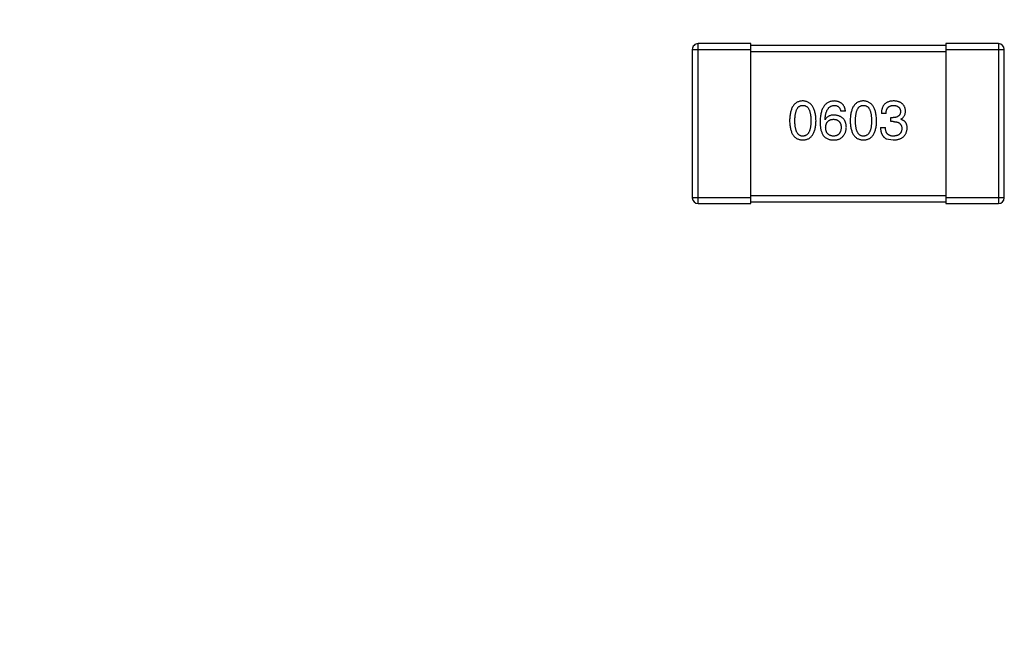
# Model space of a CAD drawing. Header units: inches. Extents: x -100 to 126, y -58 to 58.
# Tile 19 of 118: x 72.05 to 77.1, y -27.63 to -24.5. Entities that reach past the tile are written whole.
import ezdxf

# ---------------------------------------------------------------- set-up
doc = ezdxf.new("R2010")
doc.units = ezdxf.units.IN
doc.header["$LTSCALE"] = 1.21
doc.header["$MEASUREMENT"] = 0
doc.header["$PDMODE"] = 3
doc.header["$PDSIZE"] = 0.3125
doc.layers.get('0').update_dxf_attribs({"linetype": 'CONTINUOUS'})
doc.layers.get('Defpoints').update_dxf_attribs({"linetype": 'CONTINUOUS'})
doc.styles.get("Standard").update_dxf_attribs({"font": 'txt', "width": 0.8})
doc.dimstyles.get("Standard").update_dxf_attribs({"dimtxt": 0.15625, "dimasz": 0.1875, "dimexe": 0.125, "dimexo": 0.0625, "dimgap": 0.09, "dimtad": 0, "dimtih": 1, "dimtoh": 1, "dimzin": 4, "dimdsep": 46, "dimtxsty": 'STANDARD', "dimblk": '_FILLED', "dimblk1": '_FILLED', "dimblk2": '_FILLED', "dimcen": 0.09, "dimazin": 1, "dimtp": 0.01, "dimtm": 0.01, "dimtfac": 1, "dimtofl": 0, "dimtmove": 0, "dimatfit": 3, "dimldrblk": '_FILLED', "dimfxl": 1, "dimtolj": 1, "dimtzin": 4, "dimarcsym": 0})

# ---------------------------------------------------------------- blocks, each defined once
blk = doc.blocks.new('_FILLED')
at = {"color": 0, "linetype": 'ByBlock'}
blk.add_solid([(0, 0), (-1, 0.1667), (-1, -0.1667)], dxfattribs=at)
blk = doc.blocks.new('*D16')
at = {"color": 0, "lineweight": -2}
for p, q in [((76.8362, 41.7108), (39.6185, 41.7108)), ((39.7435, 40.2108), (39.7435, -4.8825)), ((39.7435, -56.2892), (39.7435, -11.1958)), ((61.686, -57.7892), (39.6185, -57.7892))]:
    blk.add_line(p, q, dxfattribs=at)
at = {"layer": 'Defpoints', "color": 0}
for p in [(76.8987, 41.7108), (39.7435, -57.7892), (61.7485, -57.7892)]:
    blk.add_point(p, dxfattribs=at)
at = {"color": 0, "lineweight": -2, "xscale": 1.5, "yscale": 1.5, "zscale": 1.5}
for p, rotation in [((39.7435, 41.7108), 90), ((39.7435, -57.7892), 270)]:
    blk.add_blockref('_FILLED', p, dxfattribs=dict(at, rotation=rotation))
at = {"color": 0, "insert": (39.7435, -8.0392), "char_height": 2, "attachment_point": 5, "rotation": 90}
blk.add_mtext('\\A1;99.50', dxfattribs=at)

msp = doc.modelspace()

# ---------------------------------------------------------------- linework, layer by layer
at = {"color": 7, "linetype": 'Continuous'}
for p, q in [((75.7992, -24.6241), (75.5292, -24.6241)), ((75.5292, -25.4441), (75.5292, -24.6241)), ((75.7992, -25.4441), (75.7992, -24.6241)), ((76.7992, -24.6341), (75.7992, -24.6341)), ((77.0692, -24.6241), (76.7992, -24.6241)), ((76.7992, -24.6241), (76.7992, -25.4441)), ((77.0692, -24.6241), (77.0692, -25.4441)), ((75.4992, -24.6541), (75.7992, -24.6541)), ((75.4992, -24.6541), (75.4992, -25.4141)), ((75.7992, -24.6641), (76.7992, -24.6641)), ((76.7992, -24.6541), (77.0992, -24.6541)), ((77.0992, -25.4141), (77.0992, -24.6541)), ((76.2847, -24.9703), (76.2607, -24.9703)), ((76.4928, -24.9823), (76.4688, -24.9823)), ((76.1809, -25.014), (76.1798, -25.0129)), ((76.5169, -25.0031), (76.53, -25.0031)), ((76.5169, -25.0239), (76.5169, -25.0031)), ((76.5289, -25.0239), (76.5169, -25.0239)), ((76.5682, -25.0107), (76.5682, -25.0118)), ((76.4644, -25.0545), (76.4896, -25.0545)), ((76.4939, -25.1113), (76.53, -25.1178)), ((75.7992, -25.4141), (75.4992, -25.4141)), ((75.5292, -25.4441), (75.7992, -25.4441)), ((76.7992, -25.4041), (75.7992, -25.4041)), ((75.7992, -25.4341), (76.7992, -25.4341)), ((77.0992, -25.4141), (76.7992, -25.4141)), ((76.7992, -25.4441), (77.0692, -25.4441))]:
    msp.add_line(p, q, dxfattribs=at)
for centre, start, end in [((75.5292, -24.6541), 89.9999, 179.9999), ((77.0692, -24.6541), 359.9999, 89.9999), ((75.5292, -25.4141), 179.9999, 269.9999), ((77.0692, -25.4141), 269.9999, 359.9999)]:
    msp.add_arc(centre, 0.03, start, end, dxfattribs=at)
for points, knots in [([(76.0659, -24.9178), (76.0632, -24.918), (76.058, -24.9182), (76.0505, -24.9195), (76.0435, -24.9216), (76.037, -24.9244), (76.031, -24.9281), (76.0255, -24.9326), (76.0205, -24.9378), (76.016, -24.9438), (76.012, -24.9506), (76.0085, -24.9582), (76.0055, -24.9665), (76.003, -24.9756), (76.001, -24.9855), (75.9995, -24.9961), (75.9985, -25.0075), (75.9983, -25.0154), (75.9981, -25.0195)], [0, 0, 0, 0, 0.057911, 0.113262, 0.165956, 0.217443, 0.268511, 0.319665, 0.372, 0.426129, 0.483365, 0.543779, 0.607756, 0.676562, 0.749704, 0.827713, 0.911177, 1, 1, 1, 1]), ([(76.0254, -25.0195), (76.0255, -25.0163), (76.0255, -25.0102), (76.026, -25.0012), (76.0268, -24.9929), (76.0278, -24.9852), (76.0293, -24.9781), (76.031, -24.9717), (76.033, -24.9658), (76.0354, -24.9606), (76.0381, -24.9559), (76.0411, -24.9518), (76.0444, -24.9484), (76.0481, -24.9456), (76.0521, -24.9434), (76.0564, -24.9419), (76.0611, -24.941), (76.0642, -24.9409), (76.0659, -24.9408)], [0, 0, 0, 0, 0.096452, 0.187278, 0.271765, 0.350519, 0.423437, 0.491321, 0.554011, 0.612224, 0.666281, 0.717003, 0.764884, 0.811423, 0.856783, 0.902993, 0.950236, 1, 1, 1, 1]), ([(76.1336, -25.0195), (76.1335, -25.0155), (76.1331, -25.0077), (76.132, -24.9964), (76.1304, -24.9858), (76.1283, -24.976), (76.1258, -24.967), (76.1228, -24.9587), (76.1193, -24.9511), (76.1152, -24.9444), (76.1107, -24.9384), (76.1058, -24.9331), (76.1003, -24.9286), (76.0943, -24.9249), (76.0879, -24.922), (76.081, -24.9197), (76.0736, -24.9183), (76.0685, -24.918), (76.0659, -24.9178)], [0, 0, 0, 0, 0.088475, 0.171606, 0.249595, 0.322626, 0.391327, 0.455765, 0.516374, 0.573675, 0.628522, 0.681161, 0.732559, 0.783563, 0.83504, 0.887639, 0.942585, 1, 1, 1, 1]), ([(76.0659, -24.9408), (76.0676, -24.9409), (76.0708, -24.941), (76.0756, -24.9419), (76.08, -24.9434), (76.0841, -24.9456), (76.0879, -24.9484), (76.0913, -24.9518), (76.0944, -24.9559), (76.0972, -24.9605), (76.0996, -24.9658), (76.1017, -24.9717), (76.1035, -24.9781), (76.1049, -24.9852), (76.106, -24.9929), (76.1068, -25.0012), (76.1073, -25.0102), (76.1074, -25.0163), (76.1074, -25.0195)], [0, 0, 0, 0, 0.050604, 0.098688, 0.145699, 0.191791, 0.238625, 0.286717, 0.337546, 0.391814, 0.449755, 0.512106, 0.579685, 0.652048, 0.730262, 0.814146, 0.904281, 1, 1, 1, 1]), ([(76.2268, -24.9178), (76.224, -24.918), (76.2184, -24.9184), (76.2104, -24.9198), (76.203, -24.9221), (76.196, -24.9251), (76.1896, -24.929), (76.1837, -24.9337), (76.1783, -24.9392), (76.1736, -24.9455), (76.1693, -24.9525), (76.1656, -24.9604), (76.1624, -24.969), (76.1598, -24.9785), (76.1577, -24.9887), (76.1562, -24.9997), (76.155, -25.0115), (76.1548, -25.0197), (76.1546, -25.0239)], [0, 0, 0, 0, 0.058957, 0.115262, 0.16907, 0.221312, 0.273147, 0.324961, 0.377649, 0.432026, 0.488925, 0.549039, 0.612912, 0.680653, 0.753056, 0.830314, 0.912483, 1, 1, 1, 1]), ([(76.1798, -25.0129), (76.18, -25.0101), (76.1804, -25.0046), (76.1814, -24.9967), (76.1827, -24.9892), (76.1843, -24.9823), (76.1861, -24.9759), (76.1883, -24.9701), (76.1908, -24.9647), (76.1936, -24.9599), (76.1967, -24.9557), (76.2001, -24.9519), (76.2038, -24.9487), (76.2078, -24.9461), (76.2121, -24.9439), (76.2168, -24.9423), (76.2217, -24.9412), (76.225, -24.9409), (76.2268, -24.9408)], [0, 0, 0, 0, 0.089218, 0.173709, 0.252753, 0.326963, 0.397099, 0.462534, 0.524018, 0.582178, 0.637235, 0.689955, 0.741228, 0.791618, 0.841661, 0.892925, 0.945259, 1, 1, 1, 1]), ([(76.2847, -24.9703), (76.2845, -24.9683), (76.284, -24.9644), (76.2827, -24.9588), (76.2811, -24.9535), (76.2791, -24.9486), (76.2768, -24.944), (76.2741, -24.9398), (76.271, -24.936), (76.2676, -24.9325), (76.2637, -24.9294), (76.2595, -24.9267), (76.255, -24.9243), (76.25, -24.9223), (76.2447, -24.9206), (76.2391, -24.9193), (76.233, -24.9184), (76.2289, -24.918), (76.2268, -24.9178)], [0, 0, 0, 0, 0.06947, 0.136096, 0.199592, 0.260665, 0.319672, 0.377156, 0.433415, 0.489984, 0.546535, 0.604276, 0.663499, 0.725182, 0.788953, 0.855683, 0.926216, 1, 1, 1, 1]), ([(76.2268, -24.9408), (76.229, -24.9409), (76.2334, -24.941), (76.2395, -24.9425), (76.2449, -24.9448), (76.2496, -24.948), (76.2535, -24.9523), (76.2567, -24.9575), (76.2592, -24.9635), (76.2601, -24.968), (76.2607, -24.9703)], [0, 0, 0, 0, 0.136586, 0.261496, 0.378089, 0.490612, 0.605522, 0.725767, 0.8561, 1, 1, 1, 1]), ([(76.3767, -24.9178), (76.3741, -24.918), (76.3689, -24.9182), (76.3614, -24.9195), (76.3544, -24.9216), (76.3479, -24.9244), (76.3418, -24.9281), (76.3363, -24.9326), (76.3313, -24.9378), (76.3269, -24.9438), (76.3228, -24.9506), (76.3194, -24.9582), (76.3164, -24.9665), (76.3139, -24.9756), (76.3119, -24.9855), (76.3104, -24.9961), (76.3094, -25.0075), (76.3091, -25.0154), (76.309, -25.0195)], [0, 0, 0, 0, 0.057911, 0.113262, 0.165956, 0.217443, 0.268511, 0.319665, 0.372, 0.426129, 0.483365, 0.543779, 0.607756, 0.676562, 0.749704, 0.827713, 0.911177, 1, 1, 1, 1]), ([(76.3363, -25.0195), (76.3363, -25.0163), (76.3364, -25.0102), (76.3369, -25.0012), (76.3376, -24.9929), (76.3387, -24.9852), (76.3402, -24.9781), (76.3418, -24.9717), (76.3439, -24.9658), (76.3463, -24.9606), (76.349, -24.9559), (76.3519, -24.9518), (76.3553, -24.9484), (76.359, -24.9456), (76.363, -24.9434), (76.3673, -24.9419), (76.3719, -24.941), (76.3751, -24.9409), (76.3767, -24.9408)], [0, 0, 0, 0, 0.096452, 0.187278, 0.271765, 0.350519, 0.423437, 0.491321, 0.554011, 0.612224, 0.666281, 0.717003, 0.764884, 0.811423, 0.856783, 0.902993, 0.950236, 1, 1, 1, 1]), ([(76.4445, -25.0195), (76.4443, -25.0155), (76.444, -25.0077), (76.4428, -24.9964), (76.4412, -24.9858), (76.4392, -24.976), (76.4367, -24.967), (76.4336, -24.9587), (76.4301, -24.9511), (76.4261, -24.9444), (76.4216, -24.9384), (76.4166, -24.9331), (76.4112, -24.9286), (76.4052, -24.9249), (76.3988, -24.922), (76.3919, -24.9197), (76.3845, -24.9183), (76.3794, -24.918), (76.3767, -24.9178)], [0, 0, 0, 0, 0.088475, 0.171606, 0.249595, 0.322626, 0.391327, 0.455765, 0.516374, 0.573675, 0.628522, 0.681161, 0.732559, 0.783563, 0.83504, 0.887639, 0.942585, 1, 1, 1, 1]), ([(76.3767, -24.9408), (76.3784, -24.9409), (76.3817, -24.941), (76.3865, -24.9419), (76.3909, -24.9434), (76.395, -24.9456), (76.3987, -24.9484), (76.4022, -24.9518), (76.4053, -24.9559), (76.4081, -24.9605), (76.4105, -24.9658), (76.4126, -24.9717), (76.4143, -24.9781), (76.4158, -24.9852), (76.4169, -24.9929), (76.4177, -25.0012), (76.4182, -25.0102), (76.4182, -25.0163), (76.4183, -25.0195)], [0, 0, 0, 0, 0.050604, 0.098688, 0.145699, 0.191791, 0.238625, 0.286717, 0.337546, 0.391814, 0.449755, 0.512106, 0.579685, 0.652048, 0.730262, 0.814146, 0.904281, 1, 1, 1, 1]), ([(76.5322, -24.9178), (76.5297, -24.9179), (76.5248, -24.9181), (76.5177, -24.919), (76.5111, -24.9203), (76.5049, -24.9222), (76.4992, -24.9245), (76.4941, -24.9273), (76.4893, -24.9306), (76.4851, -24.9344), (76.4813, -24.9387), (76.4781, -24.9435), (76.4754, -24.9488), (76.473, -24.9546), (76.4712, -24.9608), (76.4699, -24.9676), (76.469, -24.9748), (76.4689, -24.9798), (76.4688, -24.9823)], [0, 0, 0, 0, 0.073232, 0.142595, 0.207997, 0.270074, 0.329156, 0.386529, 0.441846, 0.496976, 0.551877, 0.607941, 0.665637, 0.725446, 0.788542, 0.855101, 0.925196, 1, 1, 1, 1]), ([(76.4928, -24.9823), (76.4929, -24.9807), (76.493, -24.9774), (76.4936, -24.9727), (76.4944, -24.9683), (76.4956, -24.9642), (76.497, -24.9605), (76.4987, -24.957), (76.5006, -24.9539), (76.5029, -24.9511), (76.5054, -24.9487), (76.5083, -24.9466), (76.5114, -24.9448), (76.5148, -24.9433), (76.5185, -24.9422), (76.5224, -24.9414), (76.5267, -24.9409), (76.5296, -24.9408), (76.5311, -24.9408)], [0, 0, 0, 0, 0.078134, 0.15164, 0.221358, 0.286689, 0.348614, 0.407697, 0.464247, 0.520153, 0.574432, 0.629291, 0.684538, 0.742032, 0.801329, 0.863637, 0.930123, 1, 1, 1, 1]), ([(76.5311, -24.9408), (76.5325, -24.9409), (76.5351, -24.941), (76.539, -24.9415), (76.5426, -24.9422), (76.546, -24.943), (76.5492, -24.9442), (76.552, -24.9456), (76.5547, -24.9471), (76.5571, -24.9489), (76.5592, -24.9509), (76.5611, -24.9533), (76.5628, -24.9557), (76.5641, -24.9584), (76.5653, -24.9614), (76.5662, -24.9645), (76.5668, -24.9679), (76.567, -24.9702), (76.5672, -24.9714)], [0, 0, 0, 0, 0.078051, 0.151197, 0.220412, 0.286742, 0.34933, 0.409464, 0.467368, 0.52298, 0.578639, 0.633998, 0.690142, 0.746855, 0.805868, 0.867776, 0.932345, 1, 1, 1, 1]), ([(76.5923, -24.9692), (76.5921, -24.9672), (76.5918, -24.9633), (76.5907, -24.9577), (76.5893, -24.9525), (76.5874, -24.9476), (76.5851, -24.9431), (76.5824, -24.9389), (76.5792, -24.9351), (76.5757, -24.9317), (76.5717, -24.9286), (76.5672, -24.926), (76.5624, -24.9237), (76.5572, -24.9218), (76.5515, -24.9202), (76.5454, -24.9191), (76.539, -24.9182), (76.5345, -24.918), (76.5322, -24.9178)], [0, 0, 0, 0, 0.067521, 0.132139, 0.193339, 0.252064, 0.309083, 0.364848, 0.420021, 0.475612, 0.532002, 0.589602, 0.649896, 0.712634, 0.778603, 0.848416, 0.922155, 1, 1, 1, 1]), ([(76.2268, -24.99), (76.2241, -24.99), (76.219, -24.9902), (76.2117, -24.9913), (76.205, -24.9932), (76.1989, -24.9958), (76.1934, -24.9992), (76.1885, -25.0034), (76.1843, -25.0084), (76.182, -25.0121), (76.1809, -25.014)], [0, 0, 0, 0, 0.144617, 0.279572, 0.40596, 0.526097, 0.64389, 0.760003, 0.877724, 1, 1, 1, 1]), ([(76.2891, -25.0523), (76.2889, -25.0499), (76.2887, -25.0453), (76.2877, -25.0387), (76.2863, -25.0325), (76.2845, -25.0267), (76.2822, -25.0213), (76.2794, -25.0164), (76.2762, -25.0118), (76.2725, -25.0077), (76.2683, -25.004), (76.2637, -25.0006), (76.2587, -24.9979), (76.2532, -24.9954), (76.2472, -24.9934), (76.2408, -24.9918), (76.2339, -24.9906), (76.2292, -24.9902), (76.2268, -24.99)], [0, 0, 0, 0, 0.071527, 0.139094, 0.20346, 0.264939, 0.323904, 0.381383, 0.437591, 0.493343, 0.549401, 0.606085, 0.664838, 0.725424, 0.788712, 0.855452, 0.925772, 1, 1, 1, 1]), ([(76.5672, -24.9714), (76.5671, -24.9726), (76.5669, -24.9751), (76.5664, -24.9786), (76.5656, -24.9818), (76.5645, -24.9848), (76.5631, -24.9876), (76.5614, -24.9902), (76.5596, -24.9926), (76.5573, -24.9947), (76.5549, -24.9966), (76.5521, -24.9982), (76.5491, -24.9996), (76.5458, -25.0008), (76.5422, -25.0017), (76.5384, -25.0024), (76.5343, -25.0029), (76.5315, -25.003), (76.53, -25.0031)], [0, 0, 0, 0, 0.067741, 0.131599, 0.192143, 0.249977, 0.306453, 0.361639, 0.416449, 0.471489, 0.527582, 0.584873, 0.644974, 0.70814, 0.77492, 0.845909, 0.920585, 1, 1, 1, 1]), ([(76.5682, -25.0107), (76.5702, -25.0098), (76.5739, -25.0079), (76.5788, -25.0042), (76.583, -24.9999), (76.5865, -24.9949), (76.5891, -24.9893), (76.591, -24.9832), (76.5921, -24.9764), (76.5922, -24.9717), (76.5923, -24.9692)], [0, 0, 0, 0, 0.125227, 0.244792, 0.361427, 0.478215, 0.59667, 0.722058, 0.856314, 1, 1, 1, 1]), ([(75.9981, -25.0195), (75.9983, -25.0234), (75.9985, -25.031), (75.9995, -25.0421), (76.001, -25.0524), (76.003, -25.0619), (76.0055, -25.0707), (76.0085, -25.0788), (76.012, -25.0861), (76.016, -25.0927), (76.0205, -25.0985), (76.0255, -25.1036), (76.031, -25.1079), (76.037, -25.1114), (76.0435, -25.1142), (76.0505, -25.1162), (76.0581, -25.1175), (76.0632, -25.1177), (76.0659, -25.1178)], [0, 0, 0, 0, 0.087693, 0.170223, 0.247496, 0.319826, 0.387768, 0.451403, 0.511459, 0.568358, 0.622671, 0.675251, 0.726739, 0.778422, 0.830759, 0.884394, 0.940865, 1, 1, 1, 1]), ([(76.0659, -25.0982), (76.0642, -25.0981), (76.0611, -25.098), (76.0564, -25.0971), (76.0521, -25.0956), (76.0481, -25.0933), (76.0444, -25.0905), (76.0411, -25.0871), (76.0381, -25.0831), (76.0354, -25.0784), (76.033, -25.0732), (76.031, -25.0673), (76.0293, -25.0608), (76.0278, -25.0537), (76.0268, -25.046), (76.026, -25.0377), (76.0255, -25.0288), (76.0255, -25.0227), (76.0254, -25.0195)], [0, 0, 0, 0, 0.049766, 0.097012, 0.143225, 0.188786, 0.235079, 0.282962, 0.333687, 0.387747, 0.445963, 0.508657, 0.576545, 0.649868, 0.72822, 0.812712, 0.903543, 1, 1, 1, 1]), ([(76.0659, -25.1178), (76.0685, -25.1177), (76.0737, -25.1175), (76.0812, -25.1162), (76.0882, -25.1142), (76.0947, -25.1114), (76.1008, -25.1079), (76.1063, -25.1036), (76.1113, -25.0985), (76.1158, -25.0927), (76.1198, -25.0861), (76.1232, -25.0788), (76.1262, -25.0707), (76.1287, -25.0619), (76.1308, -25.0524), (76.1322, -25.0421), (76.1332, -25.031), (76.1335, -25.0234), (76.1336, -25.0195)], [0, 0, 0, 0, 0.059134, 0.115603, 0.169236, 0.221572, 0.273254, 0.32474, 0.377319, 0.431815, 0.488555, 0.548609, 0.612242, 0.680182, 0.75251, 0.829782, 0.91231, 1, 1, 1, 1]), ([(76.1074, -25.0195), (76.1074, -25.0226), (76.1073, -25.0287), (76.1068, -25.0375), (76.106, -25.0457), (76.1049, -25.0533), (76.1035, -25.0604), (76.1017, -25.0668), (76.0996, -25.0726), (76.0972, -25.0779), (76.0944, -25.0825), (76.0913, -25.0866), (76.0879, -25.0901), (76.0841, -25.0929), (76.08, -25.0952), (76.0756, -25.0968), (76.0708, -25.0979), (76.0676, -25.0981), (76.0659, -25.0982)], [0, 0, 0, 0, 0.094834, 0.184067, 0.267029, 0.344713, 0.417334, 0.484367, 0.546941, 0.604717, 0.65953, 0.710539, 0.759381, 0.806382, 0.853027, 0.900623, 0.949121, 1, 1, 1, 1]), ([(76.1546, -25.0239), (76.1547, -25.0274), (76.1547, -25.0343), (76.1555, -25.0443), (76.1565, -25.0537), (76.1581, -25.0625), (76.1601, -25.0707), (76.1625, -25.0783), (76.1654, -25.0852), (76.1677, -25.0895), (76.1689, -25.0916)], [0, 0, 0, 0, 0.151498, 0.29521, 0.430242, 0.557137, 0.677306, 0.790845, 0.898111, 1, 1, 1, 1]), ([(76.1831, -25.0545), (76.1832, -25.0528), (76.1834, -25.0495), (76.1841, -25.0448), (76.1851, -25.0404), (76.1863, -25.0362), (76.1879, -25.0325), (76.1897, -25.029), (76.1918, -25.0258), (76.1942, -25.023), (76.1969, -25.0205), (76.1999, -25.0183), (76.2031, -25.0163), (76.2067, -25.0148), (76.2105, -25.0136), (76.2146, -25.0127), (76.2189, -25.012), (76.2219, -25.0119), (76.2235, -25.0118)], [0, 0, 0, 0, 0.076072, 0.148369, 0.216753, 0.281358, 0.342792, 0.401604, 0.458929, 0.514444, 0.569818, 0.625343, 0.681554, 0.739608, 0.800134, 0.863477, 0.929547, 1, 1, 1, 1]), ([(76.2235, -25.0118), (76.225, -25.0119), (76.2279, -25.012), (76.2322, -25.0127), (76.2362, -25.0135), (76.2399, -25.0147), (76.2433, -25.0163), (76.2465, -25.0181), (76.2494, -25.0203), (76.252, -25.0227), (76.2543, -25.0255), (76.2564, -25.0286), (76.2581, -25.032), (76.2597, -25.0356), (76.2608, -25.0396), (76.2618, -25.0439), (76.2625, -25.0485), (76.2627, -25.0517), (76.2628, -25.0534)], [0, 0, 0, 0, 0.069884, 0.136529, 0.199638, 0.259844, 0.317774, 0.374356, 0.430026, 0.485148, 0.5409, 0.597889, 0.657472, 0.718614, 0.783613, 0.85129, 0.923712, 1, 1, 1, 1]), ([(76.309, -25.0195), (76.3091, -25.0234), (76.3094, -25.031), (76.3104, -25.0421), (76.3119, -25.0524), (76.3139, -25.0619), (76.3164, -25.0707), (76.3194, -25.0788), (76.3228, -25.0861), (76.3269, -25.0927), (76.3313, -25.0985), (76.3363, -25.1036), (76.3419, -25.1079), (76.3479, -25.1114), (76.3544, -25.1142), (76.3614, -25.1162), (76.3689, -25.1175), (76.3741, -25.1177), (76.3767, -25.1178)], [0, 0, 0, 0, 0.087693, 0.170223, 0.247496, 0.319826, 0.387768, 0.451403, 0.511459, 0.568358, 0.622671, 0.675251, 0.726739, 0.778422, 0.830759, 0.884394, 0.940865, 1, 1, 1, 1]), ([(76.3767, -25.0982), (76.3751, -25.0981), (76.3719, -25.098), (76.3673, -25.0971), (76.3629, -25.0956), (76.359, -25.0933), (76.3553, -25.0905), (76.3519, -25.0871), (76.349, -25.0831), (76.3463, -25.0784), (76.3439, -25.0732), (76.3418, -25.0673), (76.3402, -25.0608), (76.3387, -25.0537), (76.3376, -25.046), (76.3369, -25.0377), (76.3364, -25.0288), (76.3363, -25.0227), (76.3363, -25.0195)], [0, 0, 0, 0, 0.049766, 0.097012, 0.143225, 0.188786, 0.235079, 0.282962, 0.333687, 0.387747, 0.445963, 0.508657, 0.576545, 0.649868, 0.72822, 0.812712, 0.903543, 1, 1, 1, 1]), ([(76.3767, -25.1178), (76.3794, -25.1177), (76.3846, -25.1175), (76.3921, -25.1162), (76.3991, -25.1142), (76.4056, -25.1114), (76.4116, -25.1079), (76.4172, -25.1036), (76.4222, -25.0985), (76.4267, -25.0927), (76.4306, -25.0861), (76.4341, -25.0788), (76.4371, -25.0707), (76.4396, -25.0619), (76.4416, -25.0524), (76.4431, -25.0421), (76.4441, -25.031), (76.4444, -25.0234), (76.4445, -25.0195)], [0, 0, 0, 0, 0.059134, 0.115603, 0.169236, 0.221572, 0.273254, 0.32474, 0.377319, 0.431815, 0.488555, 0.548609, 0.612242, 0.680182, 0.75251, 0.829782, 0.91231, 1, 1, 1, 1]), ([(76.4183, -25.0195), (76.4182, -25.0226), (76.4182, -25.0287), (76.4177, -25.0375), (76.4169, -25.0457), (76.4158, -25.0533), (76.4144, -25.0604), (76.4126, -25.0668), (76.4105, -25.0726), (76.408, -25.0779), (76.4053, -25.0825), (76.4022, -25.0866), (76.3988, -25.0901), (76.395, -25.0929), (76.3909, -25.0952), (76.3865, -25.0968), (76.3817, -25.0979), (76.3784, -25.0981), (76.3767, -25.0982)], [0, 0, 0, 0, 0.094834, 0.184067, 0.267029, 0.344713, 0.417334, 0.484367, 0.546941, 0.604717, 0.65953, 0.710539, 0.759381, 0.806382, 0.853027, 0.900623, 0.949121, 1, 1, 1, 1]), ([(76.5289, -25.0239), (76.5307, -25.0239), (76.5342, -25.0239), (76.5393, -25.0244), (76.544, -25.025), (76.5484, -25.0261), (76.5525, -25.0273), (76.5562, -25.0288), (76.5595, -25.0307), (76.5625, -25.0328), (76.5652, -25.0352), (76.5675, -25.0379), (76.5694, -25.0409), (76.571, -25.0441), (76.5722, -25.0477), (76.5731, -25.0515), (76.5736, -25.0556), (76.5737, -25.0585), (76.5737, -25.0599)], [0, 0, 0, 0, 0.082495, 0.159728, 0.232496, 0.300725, 0.365163, 0.425859, 0.483728, 0.538892, 0.592921, 0.646195, 0.699968, 0.754746, 0.811387, 0.870806, 0.933482, 1, 1, 1, 1]), ([(76.601, -25.0566), (76.601, -25.0552), (76.601, -25.0524), (76.6005, -25.0483), (76.6, -25.0444), (76.599, -25.0408), (76.5979, -25.0373), (76.5965, -25.0339), (76.5948, -25.0308), (76.5929, -25.0279), (76.5907, -25.0252), (76.5883, -25.0227), (76.5855, -25.0204), (76.5826, -25.0182), (76.5794, -25.0164), (76.5759, -25.0146), (76.5722, -25.0131), (76.5696, -25.0123), (76.5682, -25.0118)], [0, 0, 0, 0, 0.071215, 0.138707, 0.20396, 0.266995, 0.327734, 0.387609, 0.445602, 0.503345, 0.561136, 0.618597, 0.677672, 0.738255, 0.799989, 0.863961, 0.930555, 1, 1, 1, 1]), ([(76.1689, -25.0916), (76.1703, -25.0936), (76.1733, -25.0976), (76.1785, -25.1028), (76.1842, -25.1072), (76.1904, -25.1109), (76.1971, -25.1138), (76.2044, -25.1159), (76.2121, -25.1174), (76.2175, -25.1177), (76.2202, -25.1178)], [0, 0, 0, 0, 0.125033, 0.246266, 0.36603, 0.485265, 0.606781, 0.732144, 0.862551, 1, 1, 1, 1]), ([(76.2246, -25.0982), (76.223, -25.0981), (76.2199, -25.098), (76.2154, -25.0973), (76.2112, -25.0964), (76.2073, -25.0951), (76.2036, -25.0935), (76.2003, -25.0916), (76.1972, -25.0893), (76.1945, -25.0867), (76.192, -25.0838), (76.1899, -25.0806), (76.1879, -25.077), (76.1864, -25.0731), (76.1851, -25.0689), (76.1841, -25.0644), (76.1834, -25.0595), (76.1832, -25.0562), (76.1831, -25.0545)], [0, 0, 0, 0, 0.070403, 0.137196, 0.200053, 0.260887, 0.31876, 0.37535, 0.430743, 0.485927, 0.541678, 0.598832, 0.657726, 0.719441, 0.783504, 0.851852, 0.923533, 1, 1, 1, 1]), ([(76.2628, -25.0534), (76.2627, -25.0551), (76.2625, -25.0585), (76.2618, -25.0633), (76.2609, -25.0679), (76.2597, -25.0721), (76.2583, -25.076), (76.2565, -25.0796), (76.2545, -25.0829), (76.2523, -25.0859), (76.2497, -25.0886), (76.2469, -25.0909), (76.2438, -25.0929), (76.2405, -25.0946), (76.2369, -25.096), (76.233, -25.0971), (76.2289, -25.0978), (76.2261, -25.098), (76.2246, -25.0982)], [0, 0, 0, 0, 0.078863, 0.153308, 0.223539, 0.289857, 0.35341, 0.413572, 0.471721, 0.528235, 0.584279, 0.638781, 0.69466, 0.751251, 0.809198, 0.869697, 0.933318, 1, 1, 1, 1]), ([(76.2694, -25.1015), (76.271, -25.0997), (76.2741, -25.0963), (76.2781, -25.0907), (76.2815, -25.0849), (76.2843, -25.0788), (76.2864, -25.0725), (76.288, -25.066), (76.2889, -25.0592), (76.289, -25.0546), (76.2891, -25.0523)], [0, 0, 0, 0, 0.129393, 0.255335, 0.378531, 0.500878, 0.622934, 0.746191, 0.87096, 1, 1, 1, 1]), ([(76.4644, -25.0545), (76.4645, -25.0562), (76.4646, -25.0597), (76.4651, -25.0648), (76.4658, -25.0697), (76.4666, -25.0743), (76.4677, -25.0787), (76.469, -25.0829), (76.4706, -25.0868), (76.4723, -25.0905), (76.4742, -25.094), (76.4764, -25.0972), (76.4788, -25.1001), (76.4814, -25.1029), (76.4842, -25.1054), (76.4872, -25.1076), (76.4905, -25.1096), (76.4928, -25.1107), (76.4939, -25.1113)], [0, 0, 0, 0, 0.078937, 0.154495, 0.226898, 0.296844, 0.363348, 0.427781, 0.48946, 0.549586, 0.607902, 0.664733, 0.720805, 0.776157, 0.831175, 0.886736, 0.943094, 1, 1, 1, 1]), ([(76.5311, -25.0982), (76.5295, -25.0981), (76.5263, -25.0981), (76.5217, -25.0976), (76.5174, -25.0967), (76.5134, -25.0955), (76.5097, -25.094), (76.5063, -25.0921), (76.5032, -25.0898), (76.5004, -25.0873), (76.498, -25.0843), (76.4958, -25.0811), (76.494, -25.0775), (76.4925, -25.0735), (76.4912, -25.0692), (76.4904, -25.0646), (76.4898, -25.0597), (76.4896, -25.0562), (76.4896, -25.0545)], [0, 0, 0, 0, 0.071272, 0.13882, 0.201858, 0.262757, 0.320043, 0.376709, 0.431462, 0.486034, 0.541209, 0.597703, 0.65589, 0.717768, 0.782056, 0.850407, 0.92277, 1, 1, 1, 1]), ([(76.53, -25.1178), (76.5327, -25.1177), (76.5381, -25.1175), (76.5458, -25.1165), (76.553, -25.1151), (76.5598, -25.1133), (76.566, -25.1111), (76.5717, -25.1083), (76.577, -25.1052), (76.5817, -25.1016), (76.5859, -25.0975), (76.5896, -25.093), (76.5928, -25.088), (76.5955, -25.0826), (76.5977, -25.0767), (76.5993, -25.0704), (76.6005, -25.0637), (76.6009, -25.059), (76.601, -25.0566)], [0, 0, 0, 0, 0.078078, 0.151942, 0.221594, 0.28726, 0.350176, 0.409768, 0.467648, 0.523784, 0.578904, 0.634014, 0.689819, 0.746826, 0.805875, 0.867063, 0.931764, 1, 1, 1, 1]), ([(76.5737, -25.0599), (76.5736, -25.0614), (76.5734, -25.0642), (76.5726, -25.0684), (76.5717, -25.0722), (76.5703, -25.0758), (76.5687, -25.0792), (76.5668, -25.0823), (76.5645, -25.085), (76.562, -25.0876), (76.5592, -25.0899), (76.556, -25.0918), (76.5526, -25.0936), (76.5489, -25.0951), (76.5448, -25.0962), (76.5405, -25.0971), (76.5359, -25.0978), (76.5327, -25.0981), (76.5311, -25.0982)], [0, 0, 0, 0, 0.068514, 0.133941, 0.195994, 0.255362, 0.312994, 0.369441, 0.424687, 0.480522, 0.537148, 0.594801, 0.654411, 0.716817, 0.781981, 0.850498, 0.923306, 1, 1, 1, 1]), ([(76.2202, -25.1178), (76.223, -25.1179), (76.2284, -25.118), (76.2362, -25.1174), (76.2434, -25.1162), (76.2499, -25.1144), (76.2558, -25.1121), (76.261, -25.1092), (76.2656, -25.1057), (76.2681, -25.1029), (76.2694, -25.1015)], [0, 0, 0, 0, 0.156782, 0.301945, 0.436395, 0.561474, 0.678489, 0.78853, 0.894967, 1, 1, 1, 1])]:
    msp.add_open_spline(points, degree=3, knots=knots, dxfattribs=at)

# ---------------------------------------------------------------- dimensions: what is measured, and where the dimension line sits
at = {"color": 1}
dim = msp.add_linear_dim(base=(39.7435, -57.7892), p1=(76.8987, 41.7108), p2=(61.7485, -57.7892), angle=90, dimstyle='STANDARD', override={"dimtxt": 2, "dimasz": 1.5, "dimtih": 0, "dimtoh": 0, "dimzin": 0, "dimcen": 0.198, "dimadec": 0, "dimazin": 0, "dimtp": 0, "dimtm": 0, "dimtdec": 4, "dimtzin": 0}, dxfattribs=at)
dim.commit()
dim.dimension.update_dxf_attribs({"geometry": '*D16', "text_midpoint": (39.7435, -8.0392)})

doc.saveas('drawing.dxf')
